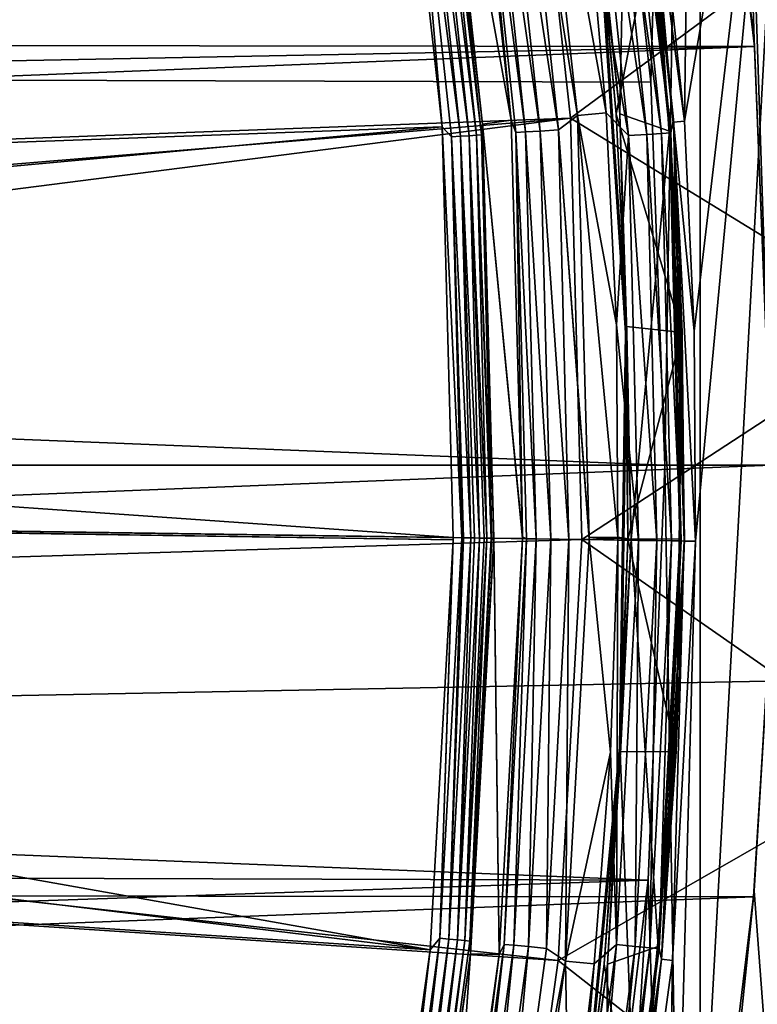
# Model space of a CAD drawing. Header units: millimetres. Extents: x -42.5 to 42.5, y -42.5 to 42.5.
# Tile 134 of 148: x 34.1 to 39.7, y -4.1 to 3.4. Entities that reach past the tile are written whole.
import ezdxf

# ---------------------------------------------------------------- set-up
doc = ezdxf.new("R2010")
doc.units = ezdxf.units.MM
doc.header["$LTSCALE"] = 127.314815
for name, color, linetype in [('1', 7, 'CONTINUOUS'), ('21', 7, 'CONTINUOUS'), ('33', 7, 'CONTINUOUS'), ('4', 7, 'CONTINUOUS'), ('47', 7, 'CONTINUOUS'), ('5', 7, 'CONTINUOUS'), ('51', 7, 'CONTINUOUS'), ('52', 7, 'CONTINUOUS'), ('55', 7, 'CONTINUOUS'), ('56', 7, 'CONTINUOUS'), ('57', 7, 'CONTINUOUS'), ('58', 7, 'CONTINUOUS'), ('59', 7, 'CONTINUOUS'), ('6', 7, 'CONTINUOUS'), ('60', 7, 'CONTINUOUS'), ('61', 7, 'CONTINUOUS'), ('62', 7, 'CONTINUOUS'), ('63', 7, 'CONTINUOUS'), ('66', 7, 'CONTINUOUS'), ('67', 7, 'CONTINUOUS'), ('68', 7, 'CONTINUOUS'), ('69', 7, 'CONTINUOUS'), ('70', 7, 'CONTINUOUS'), ('71', 7, 'CONTINUOUS'), ('72', 7, 'CONTINUOUS'), ('73', 7, 'CONTINUOUS'), ('74', 7, 'CONTINUOUS'), ('75', 7, 'CONTINUOUS'), ('78', 7, 'CONTINUOUS'), ('79', 7, 'CONTINUOUS'), ('82', 7, 'CONTINUOUS'), ('84', 7, 'CONTINUOUS'), ('9', 7, 'CONTINUOUS')]:
    doc.layers.add(name, color=color, linetype=linetype)

msp = doc.modelspace()

# ---------------------------------------------------------------- linework, layer by layer
at = {"layer": '1', "linetype": 'Continuous'}
for points in [[(38.5739, 5.7494), (39.2645, 16.2649), (38.8933, 2.883), (38.5739, 5.7494)], [(38.8933, 2.883), (39.2645, 16.2649), (39, 0), (38.8933, 2.883)], [(39.2645, 16.2649), (39.2643, -16.2655), (39, 0), (39.2645, 16.2649)], [(39.2643, -16.2655), (39.2645, 16.2649), (40.4194, -13.1348), (39.2643, -16.2655)], [(39.2645, 16.2649), (40.4195, 13.1344), (40.4194, -13.1348), (39.2645, 16.2649)], [(39, 0), (39.2643, -16.2655), (38.8749, -3.1208), (39, 0)], [(38.8749, -3.1208), (37.8669, -19.2963), (38.5006, -6.2212), (38.8749, -3.1208)], [(39.2643, -16.2655), (37.8669, -19.2963), (38.8749, -3.1208), (39.2643, -16.2655)]]:
    msp.add_3dface(points, dxfattribs=at)
at = {"layer": '21', "linetype": 'Continuous'}
for points in [[(38.5739, 5.7494), (38.8933, 2.883), (38.5738, 5.7499, 20.4), (38.5739, 5.7494)], [(38.8933, 2.883), (38.8933, 2.883, 20.4), (38.5738, 5.7499, 20.4), (38.8933, 2.883)], [(38.8933, 2.883), (39, 0), (38.8933, 2.883, 20.4), (38.8933, 2.883)], [(39, 0), (39, 0, 20.4), (38.8933, 2.883, 20.4), (39, 0)], [(38.8749, -3.1208), (38.8749, -3.1216, 20.4), (39, 0, 20.4), (38.8749, -3.1208)], [(39, 0), (38.8749, -3.1208), (39, 0, 20.4), (39, 0)], [(38.5006, -6.2212), (38.5005, -6.222, 20.4), (38.8749, -3.1216, 20.4), (38.5006, -6.2212)], [(38.8749, -3.1208), (38.5006, -6.2212), (38.8749, -3.1216, 20.4), (38.8749, -3.1208)]]:
    msp.add_3dface(points, dxfattribs=at)
at = {"layer": '33', "linetype": 'Continuous'}
for points in [[(39.6708, -3.2037, 50), (39.7668, -1.6247, 24.8), (39.6673, -3.2469, 24.8), (39.6708, -3.2037, 50)], [(39.6708, -3.2037, 50), (39.7677, -1.6033, 50), (39.7668, -1.6247, 24.8), (39.6708, -3.2037, 50)], [(39.2845, -6.385, 50), (39.6708, -3.2037, 50), (39.5017, -4.8635, 24.8), (39.2845, -6.385, 50)], [(39.6708, -3.2037, 50), (39.6673, -3.2469, 24.8), (39.5017, -4.8635, 24.8), (39.6708, -3.2037, 50)]]:
    msp.add_3dface(points, dxfattribs=at)
at = {"layer": '4', "linetype": 'Continuous'}
for points in [[(40.4194, 13.1348, 50), (39.2643, 16.2655, 50), (39.8, 0, 50), (40.4194, 13.1348, 50)], [(39.8, 0, 50), (39.2643, 16.2655, 50), (39.6709, 3.2029, 50), (39.8, 0, 50)], [(39.6709, 3.2029, 50), (39.2643, 16.2655, 50), (39.2846, 6.3844, 50), (39.6709, 3.2029, 50)], [(39.6708, -3.2037, 50), (40.4195, -13.1344, 50), (39.7677, -1.6033, 50), (39.6708, -3.2037, 50)], [(39.2845, -6.385, 50), (40.4195, -13.1344, 50), (39.6708, -3.2037, 50), (39.2845, -6.385, 50)]]:
    msp.add_3dface(points, dxfattribs=at)
at = {"layer": '47', "linetype": 'Continuous'}
for points in [[(15.8071, 2.7767, 36.185), (37.3378, 8.8796, 50), (15.6016, 3.7636, 36.185), (15.8071, 2.7767, 36.185)], [(37.9436, 5.7651, 50), (37.3378, 8.8796, 50), (15.8071, 2.7767, 36.185), (37.9436, 5.7651, 50)], [(15.9502, 1.7789, 36.185), (37.9436, 5.7651, 50), (15.8071, 2.7767, 36.185), (15.9502, 1.7789, 36.185)], [(38.2901, 2.6124, 50), (37.9436, 5.7651, 50), (15.9502, 1.7789, 36.185), (38.2901, 2.6124, 50)], [(16.0304, 0.7742, 36.185), (38.2901, 2.6124, 50), (15.9502, 1.7789, 36.185), (16.0304, 0.7742, 36.185)], [(16.0474, -0.2337, 36.185), (38.2901, 2.6124, 50), (16.0304, 0.7742, 36.185), (16.0474, -0.2337, 36.185)], [(38.375, -0.5588, 50), (38.2901, 2.6124, 50), (16.0474, -0.2337, 36.185), (38.375, -0.5588, 50)]]:
    msp.add_3dface(points, dxfattribs=at)
at = {"layer": '5', "linetype": 'Continuous'}
for points in [[(39.6709, 3.2029, 50), (39.2846, 6.3844, 50), (39.3012, 6.2815, 24.8), (39.6709, 3.2029, 50)], [(39.6751, 3.1513, 24.8), (39.6709, 3.2029, 50), (39.3012, 6.2815, 24.8), (39.6751, 3.1513, 24.8)], [(39.8, 0, 50), (39.6709, 3.2029, 50), (39.8, 0, 24.8), (39.8, 0, 50)], [(39.8, 0, 24.8), (39.6709, 3.2029, 50), (39.6751, 3.1513, 24.8), (39.8, 0, 24.8)]]:
    msp.add_3dface(points, dxfattribs=at)
at = {"layer": '51', "linetype": 'Continuous'}
for points in [[(38.375, -0.5588, 50), (16.0473, -0.2428, 36.185), (16.0004, -1.2496, 36.185), (38.375, -0.5588, 50)], [(38.375, -0.5588, 50), (16.0474, -0.2337, 36.185), (16.0473, -0.2382, 36.185), (38.375, -0.5588, 50)], [(16.0473, -0.2428, 36.185), (38.375, -0.5588, 50), (16.0473, -0.2382, 36.185), (16.0473, -0.2428, 36.185)], [(38.1977, -3.727, 50), (38.375, -0.5588, 50), (16.0004, -1.2496, 36.185), (38.1977, -3.727, 50)], [(15.8904, -2.2515, 36.185), (38.1977, -3.727, 50), (16.0004, -1.2496, 36.185), (15.8904, -2.2515, 36.185)], [(15.7177, -3.2448, 36.185), (37.7596, -6.8681, 50), (15.8904, -2.2515, 36.185), (15.7177, -3.2448, 36.185)], [(37.7596, -6.8681, 50), (38.1977, -3.727, 50), (15.8904, -2.2515, 36.185), (37.7596, -6.8681, 50)], [(15.4831, -4.2244, 36.185), (37.0633, -9.9634, 50), (15.7177, -3.2448, 36.185), (15.4831, -4.2244, 36.185)], [(37.0633, -9.9634, 50), (37.7596, -6.8681, 50), (15.7177, -3.2448, 36.185), (37.0633, -9.9634, 50)]]:
    msp.add_3dface(points, dxfattribs=at)
at = {"layer": '52', "linetype": 'Continuous'}
for points in [[(37.9436, 5.7651, 50), (38.2901, 2.6124, 50), (40.6195, 4.333, 50), (37.9436, 5.7651, 50)], [(38.2901, 2.6124, 50), (40.8365, 1.0501, 50), (40.6195, 4.333, 50), (38.2901, 2.6124, 50)], [(38.2901, 2.6124, 50), (38.375, -0.5588, 50), (40.8365, 1.0501, 50), (38.2901, 2.6124, 50)], [(38.375, -0.5588, 50), (40.7886, -2.2394, 50), (40.8365, 1.0501, 50), (38.375, -0.5588, 50)], [(40.7886, -2.2394, 50), (38.375, -0.5588, 50), (38.1977, -3.727, 50), (40.7886, -2.2394, 50)], [(40.4761, -5.5142, 50), (40.7886, -2.2394, 50), (38.1977, -3.727, 50), (40.4761, -5.5142, 50)], [(37.7596, -6.8681, 50), (40.4761, -5.5142, 50), (38.1977, -3.727, 50), (37.7596, -6.8681, 50)]]:
    msp.add_3dface(points, dxfattribs=at)
at = {"layer": '55', "linetype": 'Continuous'}
for points in [[(39.1482, 2.5884, 49), (38.813, 5.7295, 49), (39.2522, 10.7591, 49), (39.1482, 2.5884, 49)], [(39.9905, 7.5665, 49), (39.1482, 2.5884, 49), (39.2522, 10.7591, 49), (39.9905, 7.5665, 49)], [(39.7564, -8.7131, 49), (38.9265, -11.8836, 49), (39.9905, 7.5665, 49), (39.7564, -8.7131, 49)], [(38.9265, -11.8836, 49), (39.2295, -0.5713, 49), (39.9905, 7.5665, 49), (38.9265, -11.8836, 49)], [(39.2206, 1.0096, 49), (39.1482, 2.5884, 49), (39.9905, 7.5665, 49), (39.2206, 1.0096, 49)], [(39.2295, -0.5713, 49), (39.2206, 1.0096, 49), (39.9905, 7.5665, 49), (39.2295, -0.5713, 49)], [(39.0563, -3.7264, 49), (39.2295, -0.5713, 49), (38.9265, -11.8836, 49), (39.0563, -3.7264, 49)], [(38.6298, -6.8567, 49), (39.0563, -3.7264, 49), (38.9265, -11.8836, 49), (38.6298, -6.8567, 49)]]:
    msp.add_3dface(points, dxfattribs=at)
at = {"layer": '56', "linetype": 'Continuous'}
for points in [[(39.1482, 2.5884, 49), (38.7305, 5.7156, 48.9483), (38.813, 5.7295, 49), (39.1482, 2.5884, 49)], [(39.0648, 2.5817, 48.9483), (38.7305, 5.7156, 48.9483), (39.1482, 2.5884, 49), (39.0648, 2.5817, 48.9483)], [(39.2206, 1.0096, 49), (39.0648, 2.5817, 48.9483), (39.1482, 2.5884, 49), (39.2206, 1.0096, 49)], [(39.1458, -0.57, 48.9483), (39.0648, 2.5817, 48.9483), (39.2295, -0.5713, 49), (39.1458, -0.57, 48.9483)], [(39.2295, -0.5713, 49), (39.0648, 2.5817, 48.9483), (39.2206, 1.0096, 49), (39.2295, -0.5713, 49)]]:
    msp.add_3dface(points, dxfattribs=at)
at = {"layer": '57', "linetype": 'Continuous'}
for points in [[(18.0242, 2.9075, 36.0224), (17.8248, 3.9499, 36.0224), (36.9864, 5.6178, 47.8721), (18.0242, 2.9075, 36.0224)], [(18.1627, 1.8546, 36.0224), (18.0242, 2.9075, 36.0224), (36.9864, 5.6178, 47.8721), (18.1627, 1.8546, 36.0224)], [(37.3239, 2.5457, 47.8721), (18.1627, 1.8546, 36.0224), (36.9864, 5.6178, 47.8721), (37.3239, 2.5457, 47.8721)], [(18.2398, 0.7957, 36.0224), (18.1627, 1.8546, 36.0224), (37.3239, 2.5457, 47.8721), (18.2398, 0.7957, 36.0224)], [(37.4066, -0.5447, 47.8721), (18.2398, 0.7957, 36.0224), (37.3239, 2.5457, 47.8721), (37.4066, -0.5447, 47.8721)], [(37.4066, -0.5447, 47.8721), (18.2552, -0.2658, 36.0224), (18.2398, 0.7957, 36.0224), (37.4066, -0.5447, 47.8721)]]:
    msp.add_3dface(points, dxfattribs=at)
at = {"layer": '58', "linetype": 'Continuous'}
for points in [[(39.0648, 2.5817, 48.9483), (38.7531, 5.5607, 44.9227), (38.7305, 5.7156, 48.9483), (39.0648, 2.5817, 48.9483)], [(39.0699, 2.5031, 44.9227), (38.7531, 5.5607, 44.9227), (39.0648, 2.5817, 48.9483), (39.0699, 2.5031, 44.9227)], [(39.1458, -0.57, 48.9483), (39.0699, 2.5031, 44.9227), (39.0648, 2.5817, 48.9483), (39.1458, -0.57, 48.9483)], [(39.1458, -0.57, 44.9227), (39.0699, 2.5031, 44.9227), (39.1458, -0.57, 48.9483), (39.1458, -0.57, 44.9227)]]:
    msp.add_3dface(points, dxfattribs=at)
at = {"layer": '59', "linetype": 'Continuous'}
for points in [[(39.0634, 2.6028, 41.5), (38.7274, 5.7371, 41.5), (38.7512, 5.5739, 42.8465), (39.0634, 2.6028, 41.5)], [(39.0634, 2.6028, 41.5), (38.7512, 5.5739, 42.8465), (39.069, 2.5171, 42.8465), (39.0634, 2.6028, 41.5)], [(39.1462, -0.5482, 41.5), (39.0634, 2.6028, 41.5), (39.069, 2.5171, 42.8465), (39.1462, -0.5482, 41.5)], [(39.1462, -0.5482, 41.5), (39.069, 2.5171, 42.8465), (39.1461, -0.5553, 42.8465), (39.1462, -0.5482, 41.5)], [(39.1458, -0.57, 42.8465), (39.146, -0.5591, 41.5), (39.1461, -0.5553, 42.8465), (39.1458, -0.57, 42.8465)], [(39.1458, -0.57, 41.5), (39.146, -0.5591, 41.5), (39.1458, -0.57, 42.8465), (39.1458, -0.57, 41.5)], [(39.146, -0.5591, 41.5), (39.1462, -0.5482, 41.5), (39.1461, -0.5553, 42.8465), (39.146, -0.5591, 41.5)]]:
    msp.add_3dface(points, dxfattribs=at)
at = {"layer": '6', "linetype": 'Continuous'}
for points in [[(-39.6673, 3.2469, 24.8), (39.6751, 3.1513, 24.8), (39.3012, 6.2815, 24.8), (-39.6673, 3.2469, 24.8)], [(-39.5017, 4.8635, 24.8), (-39.6673, 3.2469, 24.8), (39.3012, 6.2815, 24.8), (-39.5017, 4.8635, 24.8)], [(-39.6673, 3.2469, 24.8), (-39.7668, 1.6247, 24.8), (39.6751, 3.1513, 24.8), (-39.6673, 3.2469, 24.8)], [(-39.8, 0, 24.8), (39.8, 0, 24.8), (39.6751, 3.1513, 24.8), (-39.8, 0, 24.8)], [(-39.7668, 1.6247, 24.8), (-39.8, 0, 24.8), (39.6751, 3.1513, 24.8), (-39.7668, 1.6247, 24.8)], [(39.8, 0, 24.8), (-39.8, 0, 24.8), (-39.6751, -3.1513, 24.8), (39.8, 0, 24.8)], [(39.7668, -1.6247, 24.8), (39.8, 0, 24.8), (-39.6751, -3.1513, 24.8), (39.7668, -1.6247, 24.8)], [(39.6673, -3.2469, 24.8), (39.7668, -1.6247, 24.8), (-39.6751, -3.1513, 24.8), (39.6673, -3.2469, 24.8)], [(-39.3012, -6.2815, 24.8), (39.6673, -3.2469, 24.8), (-39.6751, -3.1513, 24.8), (-39.3012, -6.2815, 24.8)], [(39.5017, -4.8635, 24.8), (39.6673, -3.2469, 24.8), (-39.3012, -6.2815, 24.8), (39.5017, -4.8635, 24.8)]]:
    msp.add_3dface(points, dxfattribs=at)
at = {"layer": '60', "linetype": 'Continuous'}
for points in [[(38.973, -3.7186, 44.9227), (39.1458, -0.57, 44.9227), (38.9731, -3.7179, 48.9483), (38.973, -3.7186, 44.9227)], [(38.9731, -3.7179, 48.9483), (39.1458, -0.57, 44.9227), (39.1458, -0.57, 48.9483), (38.9731, -3.7179, 48.9483)], [(38.5475, -6.842, 48.9483), (38.973, -3.7186, 44.9227), (38.9731, -3.7179, 48.9483), (38.5475, -6.842, 48.9483)], [(38.5475, -6.842, 44.9227), (38.973, -3.7186, 44.9227), (38.5475, -6.842, 48.9483), (38.5475, -6.842, 44.9227)]]:
    msp.add_3dface(points, dxfattribs=at)
at = {"layer": '61', "linetype": 'Continuous'}
for points in [[(38.9731, -3.7176, 42.8465), (39.1458, -0.57, 41.5), (39.1458, -0.57, 42.8465), (38.9731, -3.7176, 42.8465)], [(38.9731, -3.7175, 41.5), (39.1458, -0.57, 41.5), (38.9731, -3.7176, 42.8465), (38.9731, -3.7175, 41.5)], [(38.5479, -6.8398, 41.5), (38.9731, -3.7175, 41.5), (38.5476, -6.8412, 42.8465), (38.5479, -6.8398, 41.5)], [(38.5476, -6.8412, 42.8465), (38.9731, -3.7175, 41.5), (38.9731, -3.7176, 42.8465), (38.5476, -6.8412, 42.8465)]]:
    msp.add_3dface(points, dxfattribs=at)
at = {"layer": '62', "linetype": 'Continuous'}
for points in [[(38.9731, -3.7179, 48.9483), (39.1458, -0.57, 48.9483), (39.0563, -3.7264, 49), (38.9731, -3.7179, 48.9483)], [(39.1458, -0.57, 48.9483), (39.2295, -0.5713, 49), (39.0563, -3.7264, 49), (39.1458, -0.57, 48.9483)], [(38.5475, -6.842, 48.9483), (38.9731, -3.7179, 48.9483), (38.6298, -6.8567, 49), (38.5475, -6.842, 48.9483)], [(38.6298, -6.8567, 49), (38.9731, -3.7179, 48.9483), (39.0563, -3.7264, 49), (38.6298, -6.8567, 49)]]:
    msp.add_3dface(points, dxfattribs=at)
at = {"layer": '63', "linetype": 'Continuous'}
for points in [[(18.2082, -1.3368, 36.0224), (18.2551, -0.2761, 36.0224), (37.2325, -3.6464, 47.8721), (18.2082, -1.3368, 36.0224)], [(18.2551, -0.2761, 36.0224), (18.2552, -0.271, 36.0224), (37.4064, -0.5599, 47.8721), (18.2551, -0.2761, 36.0224)], [(37.2325, -3.6464, 47.8721), (18.2551, -0.2761, 36.0224), (37.4064, -0.5599, 47.8721), (37.2325, -3.6464, 47.8721)], [(37.4064, -0.5599, 47.8721), (18.2552, -0.2658, 36.0224), (37.4066, -0.5447, 47.8721), (37.4064, -0.5599, 47.8721)], [(18.2552, -0.271, 36.0224), (18.2552, -0.2658, 36.0224), (37.4064, -0.5599, 47.8721), (18.2552, -0.271, 36.0224)], [(18.0997, -2.393, 36.0224), (18.2082, -1.3368, 36.0224), (37.2325, -3.6464, 47.8721), (18.0997, -2.393, 36.0224)], [(17.93, -3.441, 36.0224), (18.0997, -2.393, 36.0224), (36.8043, -6.7083, 47.8721), (17.93, -3.441, 36.0224)], [(36.8043, -6.7083, 47.8721), (18.0997, -2.393, 36.0224), (37.2325, -3.6464, 47.8721), (36.8043, -6.7083, 47.8721)], [(17.6996, -4.4776, 36.0224), (17.93, -3.441, 36.0224), (36.1248, -9.7238, 47.8721), (17.6996, -4.4776, 36.0224)], [(36.1248, -9.7238, 47.8721), (17.93, -3.441, 36.0224), (36.8043, -6.7083, 47.8721), (36.1248, -9.7238, 47.8721)]]:
    msp.add_3dface(points, dxfattribs=at)
at = {"layer": '66', "linetype": 'Continuous'}
for points in [[(37.2325, -3.6464, 47.8721), (37.4064, -0.5599, 47.8721), (37.3053, -3.559, 47.8978), (37.2325, -3.6464, 47.8721)], [(37.4066, -0.5447, 47.8721), (37.4707, -0.5456, 47.8978), (37.3053, -3.559, 47.8978), (37.4066, -0.5447, 47.8721)], [(37.4064, -0.5599, 47.8721), (37.4066, -0.5447, 47.8721), (37.3053, -3.559, 47.8978), (37.4064, -0.5599, 47.8721)], [(37.3053, -3.559, 47.8978), (37.4707, -0.5456, 47.8978), (37.3744, -3.5656, 47.9001), (37.3053, -3.559, 47.8978)], [(37.4707, -0.5456, 47.8978), (37.4847, -0.5459, 47.9002), (37.3744, -3.5656, 47.9001), (37.4707, -0.5456, 47.8978)], [(37.4847, -0.5459, 47.9002), (37.5401, -0.5467, 47.9001), (37.3744, -3.5656, 47.9001), (37.4847, -0.5459, 47.9002)], [(37.5401, -0.5467, 47.9001), (37.44, -3.5719, 47.8785), (37.3744, -3.5656, 47.9001), (37.5401, -0.5467, 47.9001)], [(37.5401, -0.5467, 47.9001), (37.5675, -0.5471, 47.8942), (37.44, -3.5719, 47.8785), (37.5401, -0.5467, 47.9001)], [(37.5675, -0.5471, 47.8942), (37.606, -0.5476, 47.8785), (37.44, -3.5719, 47.8785), (37.5675, -0.5471, 47.8942)], [(37.606, -0.5476, 47.8785), (37.4944, -3.5771, 47.8357), (37.44, -3.5719, 47.8785), (37.606, -0.5476, 47.8785)], [(37.606, -0.5476, 47.8785), (37.6407, -0.5481, 47.855), (37.4944, -3.5771, 47.8357), (37.606, -0.5476, 47.8785)], [(37.6407, -0.5481, 47.855), (37.6606, -0.5484, 47.8357), (37.4944, -3.5771, 47.8357), (37.6407, -0.5481, 47.855)], [(37.6606, -0.5484, 47.8357), (37.5309, -3.5805, 47.7768), (37.4944, -3.5771, 47.8357), (37.6606, -0.5484, 47.8357)], [(37.6606, -0.5484, 47.8357), (37.6917, -0.5489, 47.7896), (37.5309, -3.5805, 47.7768), (37.6606, -0.5484, 47.8357)], [(37.6973, -0.5489, 47.7768), (37.7115, -0.5645, 47.709), (37.5309, -3.5805, 47.7768), (37.6973, -0.5489, 47.7768)], [(37.6917, -0.5489, 47.7896), (37.6973, -0.5489, 47.7768), (37.5309, -3.5805, 47.7768), (37.6917, -0.5489, 47.7896)], [(37.7115, -0.5645, 47.709), (37.5361, -3.6763, 47.709), (37.5309, -3.5805, 47.7768), (37.7115, -0.5645, 47.709)], [(37.6973, -0.5489, 47.7768), (37.7117, -0.5492, 47.709), (37.7115, -0.5645, 47.709), (37.6973, -0.5489, 47.7768)], [(36.898, -6.5493, 47.8978), (37.2325, -3.6464, 47.8721), (37.3053, -3.559, 47.8978), (36.898, -6.5493, 47.8978)], [(36.898, -6.5493, 47.8978), (37.3053, -3.559, 47.8978), (36.9663, -6.5614, 47.9001), (36.898, -6.5493, 47.8978)], [(37.3053, -3.559, 47.8978), (37.3744, -3.5656, 47.9001), (36.9663, -6.5614, 47.9001), (37.3053, -3.559, 47.8978)], [(37.3744, -3.5656, 47.9001), (37.0312, -6.573, 47.8785), (36.9663, -6.5614, 47.9001), (37.3744, -3.5656, 47.9001)], [(37.44, -3.5719, 47.8785), (37.0312, -6.573, 47.8785), (37.3744, -3.5656, 47.9001), (37.44, -3.5719, 47.8785)], [(37.44, -3.5719, 47.8785), (37.085, -6.5825, 47.8357), (37.0312, -6.573, 47.8785), (37.44, -3.5719, 47.8785)], [(37.4944, -3.5771, 47.8357), (37.085, -6.5825, 47.8357), (37.44, -3.5719, 47.8785), (37.4944, -3.5771, 47.8357)], [(37.4944, -3.5771, 47.8357), (37.1211, -6.5889, 47.7768), (37.085, -6.5825, 47.8357), (37.4944, -3.5771, 47.8357)], [(37.5309, -3.5805, 47.7768), (37.1211, -6.5889, 47.7768), (37.4944, -3.5771, 47.8357), (37.5309, -3.5805, 47.7768)], [(37.5309, -3.5805, 47.7768), (37.5361, -3.6763, 47.709), (37.1211, -6.5889, 47.7768), (37.5309, -3.5805, 47.7768)], [(36.8043, -6.7083, 47.8721), (37.2325, -3.6464, 47.8721), (36.898, -6.5493, 47.8978), (36.8043, -6.7083, 47.8721)], [(37.5361, -3.6763, 47.709), (37.1046, -6.762, 47.709), (37.1211, -6.5889, 47.7768), (37.5361, -3.6763, 47.709)]]:
    msp.add_3dface(points, dxfattribs=at)
at = {"layer": '67', "linetype": 'Continuous'}
for points in [[(37.2879, 5.6645, 47.709), (37.6283, 2.5663, 47.709), (37.2972, 5.5052, 47.7768), (37.2879, 5.6645, 47.709)], [(37.3239, 2.5457, 47.8721), (36.9864, 5.6178, 47.8721), (37.073, 5.4721, 47.8978), (37.3239, 2.5457, 47.8721)], [(37.2069, 5.4919, 47.8785), (37.5281, 2.4802, 47.8785), (37.1416, 5.4823, 47.9001), (37.2069, 5.4919, 47.8785)], [(37.2609, 5.4999, 47.8357), (37.5826, 2.4838, 47.8357), (37.2069, 5.4919, 47.8785), (37.2609, 5.4999, 47.8357)], [(37.2069, 5.4919, 47.8785), (37.5826, 2.4838, 47.8357), (37.5281, 2.4802, 47.8785), (37.2069, 5.4919, 47.8785)], [(37.2972, 5.5052, 47.7768), (37.6193, 2.4862, 47.7768), (37.2609, 5.4999, 47.8357), (37.2972, 5.5052, 47.7768)], [(37.2609, 5.4999, 47.8357), (37.6193, 2.4862, 47.7768), (37.5826, 2.4838, 47.8357), (37.2609, 5.4999, 47.8357)], [(37.2972, 5.5052, 47.7768), (37.6283, 2.5663, 47.709), (37.6193, 2.4862, 47.7768), (37.2972, 5.5052, 47.7768)], [(37.073, 5.4721, 47.8978), (37.1416, 5.4823, 47.9001), (37.4623, 2.4758, 47.9001), (37.073, 5.4721, 47.8978)], [(37.3931, 2.4713, 47.8978), (37.3239, 2.5457, 47.8721), (37.073, 5.4721, 47.8978), (37.3931, 2.4713, 47.8978)], [(37.3931, 2.4713, 47.8978), (37.073, 5.4721, 47.8978), (37.4623, 2.4758, 47.9001), (37.3931, 2.4713, 47.8978)], [(37.1416, 5.4823, 47.9001), (37.5281, 2.4802, 47.8785), (37.4623, 2.4758, 47.9001), (37.1416, 5.4823, 47.9001)], [(37.4707, -0.5456, 47.8978), (37.3239, 2.5457, 47.8721), (37.3931, 2.4713, 47.8978), (37.4707, -0.5456, 47.8978)], [(37.4066, -0.5447, 47.8721), (37.3239, 2.5457, 47.8721), (37.4707, -0.5456, 47.8978), (37.4066, -0.5447, 47.8721)], [(37.6283, 2.5663, 47.709), (37.7117, -0.5492, 47.709), (37.6193, 2.4862, 47.7768), (37.6283, 2.5663, 47.709)], [(37.3931, 2.4713, 47.8978), (37.4623, 2.4758, 47.9001), (37.5401, -0.5467, 47.9001), (37.3931, 2.4713, 47.8978)], [(37.3931, 2.4713, 47.8978), (37.5401, -0.5467, 47.9001), (37.4847, -0.5459, 47.9002), (37.3931, 2.4713, 47.8978)], [(37.4707, -0.5456, 47.8978), (37.3931, 2.4713, 47.8978), (37.4847, -0.5459, 47.9002), (37.4707, -0.5456, 47.8978)], [(37.5281, 2.4802, 47.8785), (37.606, -0.5476, 47.8785), (37.4623, 2.4758, 47.9001), (37.5281, 2.4802, 47.8785)], [(37.606, -0.5476, 47.8785), (37.5675, -0.5471, 47.8942), (37.4623, 2.4758, 47.9001), (37.606, -0.5476, 47.8785)], [(37.4623, 2.4758, 47.9001), (37.5675, -0.5471, 47.8942), (37.5401, -0.5467, 47.9001), (37.4623, 2.4758, 47.9001)], [(37.5826, 2.4838, 47.8357), (37.6606, -0.5484, 47.8357), (37.5281, 2.4802, 47.8785), (37.5826, 2.4838, 47.8357)], [(37.5281, 2.4802, 47.8785), (37.6407, -0.5481, 47.855), (37.606, -0.5476, 47.8785), (37.5281, 2.4802, 47.8785)], [(37.6606, -0.5484, 47.8357), (37.6407, -0.5481, 47.855), (37.5281, 2.4802, 47.8785), (37.6606, -0.5484, 47.8357)], [(37.6193, 2.4862, 47.7768), (37.6973, -0.5489, 47.7768), (37.5826, 2.4838, 47.8357), (37.6193, 2.4862, 47.7768)], [(37.5826, 2.4838, 47.8357), (37.6917, -0.5489, 47.7896), (37.6606, -0.5484, 47.8357), (37.5826, 2.4838, 47.8357)], [(37.6973, -0.5489, 47.7768), (37.6917, -0.5489, 47.7896), (37.5826, 2.4838, 47.8357), (37.6973, -0.5489, 47.7768)], [(37.6193, 2.4862, 47.7768), (37.7117, -0.5492, 47.709), (37.6973, -0.5489, 47.7768), (37.6193, 2.4862, 47.7768)]]:
    msp.add_3dface(points, dxfattribs=at)
at = {"layer": '68', "linetype": 'Continuous'}
for points in [[(37.2879, 5.6645, 47.709), (37.5008, 5.7109, 41.4826), (37.8442, 2.5961, 41.4826), (37.2879, 5.6645, 47.709)], [(37.6283, 2.5663, 47.709), (37.2879, 5.6645, 47.709), (37.8442, 2.5961, 41.4826), (37.6283, 2.5663, 47.709)], [(37.6283, 2.5663, 47.709), (37.8442, 2.5961, 41.4826), (37.9293, -0.5375, 41.4826), (37.6283, 2.5663, 47.709)], [(37.9291, -0.5523, 41.4826), (37.6283, 2.5663, 47.709), (37.9293, -0.5375, 41.4826), (37.9291, -0.5523, 41.4826)], [(37.7117, -0.5492, 47.709), (37.6283, 2.5663, 47.709), (37.9291, -0.5523, 41.4826), (37.7117, -0.5492, 47.709)]]:
    msp.add_3dface(points, dxfattribs=at)
at = {"layer": '69', "linetype": 'Continuous'}
for points in [[(37.9945, 5.7878, 41), (38.3427, 2.6314, 41), (37.8718, 5.59, 41.0233), (37.9945, 5.7878, 41)], [(37.8442, 2.5961, 41.4826), (37.5008, 5.7109, 41.4826), (37.5549, 5.5433, 41.3323), (37.8442, 2.5961, 41.4826)], [(37.736, 5.57, 41.0913), (38.0618, 2.5155, 41.0913), (37.627, 5.5539, 41.1976), (37.736, 5.57, 41.0913)], [(37.8718, 5.59, 41.0233), (38.1988, 2.5245, 41.0233), (37.736, 5.57, 41.0913), (37.8718, 5.59, 41.0233)], [(37.736, 5.57, 41.0913), (38.1988, 2.5245, 41.0233), (38.0618, 2.5155, 41.0913), (37.736, 5.57, 41.0913)], [(37.8718, 5.59, 41.0233), (38.3427, 2.6314, 41), (38.1988, 2.5245, 41.0233), (37.8718, 5.59, 41.0233)], [(37.5549, 5.5433, 41.3323), (37.627, 5.5539, 41.1976), (37.9519, 2.5082, 41.1976), (37.5549, 5.5433, 41.3323)], [(37.8792, 2.5034, 41.3323), (37.8442, 2.5961, 41.4826), (37.5549, 5.5433, 41.3323), (37.8792, 2.5034, 41.3323)], [(37.8792, 2.5034, 41.3323), (37.5549, 5.5433, 41.3323), (37.9519, 2.5082, 41.1976), (37.8792, 2.5034, 41.3323)], [(37.627, 5.5539, 41.1976), (38.0618, 2.5155, 41.0913), (37.9519, 2.5082, 41.1976), (37.627, 5.5539, 41.1976)], [(37.9293, -0.5375, 41.4826), (37.8442, 2.5961, 41.4826), (37.8792, 2.5034, 41.3323), (37.9293, -0.5375, 41.4826)], [(38.3427, 2.6314, 41), (38.429, -0.5446, 41), (38.1988, 2.5245, 41.0233), (38.3427, 2.6314, 41)], [(38.1988, 2.5245, 41.0233), (38.278, -0.5574, 41.0233), (38.0618, 2.5155, 41.0913), (38.1988, 2.5245, 41.0233)], [(38.4288, -0.5596, 41), (38.278, -0.5574, 41.0233), (38.1988, 2.5245, 41.0233), (38.4288, -0.5596, 41)], [(38.429, -0.5446, 41), (38.4288, -0.5596, 41), (38.1988, 2.5245, 41.0233), (38.429, -0.5446, 41)], [(38.0306, -0.5538, 41.1976), (37.8792, 2.5034, 41.3323), (37.9519, 2.5082, 41.1976), (38.0306, -0.5538, 41.1976)], [(38.0306, -0.5538, 41.1976), (37.9578, -0.5527, 41.3323), (37.8792, 2.5034, 41.3323), (38.0306, -0.5538, 41.1976)], [(37.9578, -0.5527, 41.3323), (37.9293, -0.5375, 41.4826), (37.8792, 2.5034, 41.3323), (37.9578, -0.5527, 41.3323)], [(38.0618, 2.5155, 41.0913), (38.1408, -0.5554, 41.0913), (37.9519, 2.5082, 41.1976), (38.0618, 2.5155, 41.0913)], [(38.1408, -0.5554, 41.0913), (38.0306, -0.5538, 41.1976), (37.9519, 2.5082, 41.1976), (38.1408, -0.5554, 41.0913)], [(38.278, -0.5574, 41.0233), (38.1408, -0.5554, 41.0913), (38.0618, 2.5155, 41.0913), (38.278, -0.5574, 41.0233)], [(37.9578, -0.5527, 41.3323), (37.9291, -0.5523, 41.4826), (37.9293, -0.5375, 41.4826), (37.9578, -0.5527, 41.3323)]]:
    msp.add_3dface(points, dxfattribs=at)
at = {"layer": '70', "linetype": 'Continuous'}
for points in [[(37.754, -3.682, 41.4826), (37.9291, -0.5523, 41.4826), (37.7902, -3.6053, 41.3323), (37.754, -3.682, 41.4826)], [(37.7902, -3.6053, 41.3323), (37.9291, -0.5523, 41.4826), (37.9578, -0.5527, 41.3323), (37.7902, -3.6053, 41.3323)], [(37.7902, -3.6053, 41.3323), (37.9578, -0.5527, 41.3323), (37.8628, -3.6122, 41.1976), (37.7902, -3.6053, 41.3323)], [(37.9578, -0.5527, 41.3323), (38.0306, -0.5538, 41.1976), (37.8628, -3.6122, 41.1976), (37.9578, -0.5527, 41.3323)], [(38.0306, -0.5538, 41.1976), (37.9725, -3.6227, 41.0913), (37.8628, -3.6122, 41.1976), (38.0306, -0.5538, 41.1976)], [(38.1408, -0.5554, 41.0913), (37.9725, -3.6227, 41.0913), (38.0306, -0.5538, 41.1976), (38.1408, -0.5554, 41.0913)], [(38.1408, -0.5554, 41.0913), (38.1091, -3.6357, 41.0233), (37.9725, -3.6227, 41.0913), (38.1408, -0.5554, 41.0913)], [(38.278, -0.5574, 41.0233), (38.1091, -3.6357, 41.0233), (38.1408, -0.5554, 41.0913), (38.278, -0.5574, 41.0233)], [(38.278, -0.5574, 41.0233), (38.2513, -3.731, 41), (38.1091, -3.6357, 41.0233), (38.278, -0.5574, 41.0233)], [(38.4288, -0.5596, 41), (38.2513, -3.731, 41), (38.278, -0.5574, 41.0233), (38.4288, -0.5596, 41)], [(37.3776, -6.6344, 41.3323), (37.7902, -3.6053, 41.3323), (37.4493, -6.6472, 41.1976), (37.3776, -6.6344, 41.3323)], [(37.3776, -6.6344, 41.3323), (37.754, -3.682, 41.4826), (37.7902, -3.6053, 41.3323), (37.3776, -6.6344, 41.3323)], [(37.7902, -3.6053, 41.3323), (37.8628, -3.6122, 41.1976), (37.4493, -6.6472, 41.1976), (37.7902, -3.6053, 41.3323)], [(37.8628, -3.6122, 41.1976), (37.5578, -6.6664, 41.0913), (37.4493, -6.6472, 41.1976), (37.8628, -3.6122, 41.1976)], [(37.9725, -3.6227, 41.0913), (37.5578, -6.6664, 41.0913), (37.8628, -3.6122, 41.1976), (37.9725, -3.6227, 41.0913)], [(37.9725, -3.6227, 41.0913), (37.6929, -6.6904, 41.0233), (37.5578, -6.6664, 41.0913), (37.9725, -3.6227, 41.0913)], [(38.1091, -3.6357, 41.0233), (37.6929, -6.6904, 41.0233), (37.9725, -3.6227, 41.0913), (38.1091, -3.6357, 41.0233)], [(37.3211, -6.7868, 41.4826), (37.754, -3.682, 41.4826), (37.3776, -6.6344, 41.3323), (37.3211, -6.7868, 41.4826)], [(38.1091, -3.6357, 41.0233), (38.2513, -3.731, 41), (37.6929, -6.6904, 41.0233), (38.1091, -3.6357, 41.0233)], [(38.2513, -3.731, 41), (37.8127, -6.8763, 41), (37.6929, -6.6904, 41.0233), (38.2513, -3.731, 41)]]:
    msp.add_3dface(points, dxfattribs=at)
at = {"layer": '71', "linetype": 'Continuous'}
for points in [[(37.5361, -3.6763, 47.709), (37.7115, -0.5645, 47.709), (37.754, -3.682, 41.4826), (37.5361, -3.6763, 47.709)], [(37.7115, -0.5645, 47.709), (37.7117, -0.5492, 47.709), (37.754, -3.682, 41.4826), (37.7115, -0.5645, 47.709)], [(37.754, -3.682, 41.4826), (37.7117, -0.5492, 47.709), (37.9291, -0.5523, 41.4826), (37.754, -3.682, 41.4826)], [(37.1046, -6.762, 47.709), (37.5361, -3.6763, 47.709), (37.3211, -6.7868, 41.4826), (37.1046, -6.762, 47.709)], [(37.3211, -6.7868, 41.4826), (37.5361, -3.6763, 47.709), (37.754, -3.682, 41.4826), (37.3211, -6.7868, 41.4826)]]:
    msp.add_3dface(points, dxfattribs=at)
at = {"layer": '72', "linetype": 'Continuous'}
for points in [[(38.5589, 2.6518, 41), (37.9945, 5.7878, 41), (38.4164, 4.2428, 41), (38.5589, 2.6518, 41)], [(38.3427, 2.6314, 41), (37.9945, 5.7878, 41), (38.5589, 2.6518, 41), (38.3427, 2.6314, 41)], [(38.6356, 1.0561, 41), (38.3427, 2.6314, 41), (38.5589, 2.6518, 41), (38.6356, 1.0561, 41)], [(38.6462, -0.5412, 41), (38.3427, 2.6314, 41), (38.6356, 1.0561, 41), (38.6462, -0.5412, 41)], [(38.429, -0.5446, 41), (38.3427, 2.6314, 41), (38.6462, -0.5412, 41), (38.429, -0.5446, 41)], [(38.2513, -3.731, 41), (38.4288, -0.5596, 41), (38.5896, -2.1598, 41), (38.2513, -3.731, 41)], [(38.4288, -0.5596, 41), (38.429, -0.5446, 41), (38.6459, -0.5628, 41), (38.4288, -0.5596, 41)], [(38.4288, -0.5596, 41), (38.6459, -0.5628, 41), (38.5896, -2.1598, 41), (38.4288, -0.5596, 41)], [(38.6461, -0.552, 41), (38.429, -0.5446, 41), (38.6462, -0.5412, 41), (38.6461, -0.552, 41)], [(38.6459, -0.5628, 41), (38.429, -0.5446, 41), (38.6461, -0.552, 41), (38.6459, -0.5628, 41)], [(38.4674, -3.7528, 41), (38.2513, -3.731, 41), (38.5896, -2.1598, 41), (38.4674, -3.7528, 41)], [(37.8127, -6.8763, 41), (38.2513, -3.731, 41), (38.2795, -5.3389, 41), (37.8127, -6.8763, 41)], [(38.2795, -5.3389, 41), (38.2513, -3.731, 41), (38.4674, -3.7528, 41), (38.2795, -5.3389, 41)]]:
    msp.add_3dface(points, dxfattribs=at)
at = {"layer": '73', "linetype": 'Continuous'}
for points in [[(38.7274, 5.7371, 41.5), (39.0634, 2.6028, 41.5), (38.729, 5.5573, 41.3459), (38.7274, 5.7371, 41.5)], [(38.4111, 5.5117, 41.0245), (38.5492, 5.5315, 41.0956), (38.8643, 2.4899, 41.0956), (38.4111, 5.5117, 41.0245)], [(38.7251, 2.481, 41.0245), (38.4164, 4.2428, 41), (38.4111, 5.5117, 41.0245), (38.7251, 2.481, 41.0245)], [(38.7251, 2.481, 41.0245), (38.4111, 5.5117, 41.0245), (38.8643, 2.4899, 41.0956), (38.7251, 2.481, 41.0245)], [(38.6587, 5.5472, 41.2064), (38.9748, 2.497, 41.2064), (38.5492, 5.5315, 41.0956), (38.6587, 5.5472, 41.2064)], [(38.5492, 5.5315, 41.0956), (38.9748, 2.497, 41.2064), (38.8643, 2.4899, 41.0956), (38.5492, 5.5315, 41.0956)], [(38.729, 5.5573, 41.3459), (39.0456, 2.5015, 41.3459), (38.6587, 5.5472, 41.2064), (38.729, 5.5573, 41.3459)], [(38.6587, 5.5472, 41.2064), (39.0456, 2.5015, 41.3459), (38.9748, 2.497, 41.2064), (38.6587, 5.5472, 41.2064)], [(38.729, 5.5573, 41.3459), (39.0634, 2.6028, 41.5), (39.0456, 2.5015, 41.3459), (38.729, 5.5573, 41.3459)], [(38.5589, 2.6518, 41), (38.4164, 4.2428, 41), (38.7251, 2.481, 41.0245), (38.5589, 2.6518, 41)], [(38.6356, 1.0561, 41), (38.5589, 2.6518, 41), (38.7251, 2.481, 41.0245), (38.6356, 1.0561, 41)], [(39.0634, 2.6028, 41.5), (39.1462, -0.5482, 41.5), (39.0456, 2.5015, 41.3459), (39.0634, 2.6028, 41.5)], [(38.8004, -0.565, 41.0245), (38.6356, 1.0561, 41), (38.7251, 2.481, 41.0245), (38.8004, -0.565, 41.0245)], [(38.9399, -0.567, 41.0956), (38.7251, 2.481, 41.0245), (38.8643, 2.4899, 41.0956), (38.9399, -0.567, 41.0956)], [(38.8004, -0.565, 41.0245), (38.7251, 2.481, 41.0245), (38.9399, -0.567, 41.0956), (38.8004, -0.565, 41.0245)], [(38.9748, 2.497, 41.2064), (39.0506, -0.5687, 41.2064), (38.8643, 2.4899, 41.0956), (38.9748, 2.497, 41.2064)], [(39.0506, -0.5687, 41.2064), (38.9399, -0.567, 41.0956), (38.8643, 2.4899, 41.0956), (39.0506, -0.5687, 41.2064)], [(39.0456, 2.5015, 41.3459), (39.1215, -0.5697, 41.3459), (38.9748, 2.497, 41.2064), (39.0456, 2.5015, 41.3459)], [(39.1215, -0.5697, 41.3459), (39.0506, -0.5687, 41.2064), (38.9748, 2.497, 41.2064), (39.1215, -0.5697, 41.3459)], [(39.1462, -0.5482, 41.5), (39.146, -0.5591, 41.5), (39.0456, 2.5015, 41.3459), (39.1462, -0.5482, 41.5)], [(39.0456, 2.5015, 41.3459), (39.1458, -0.57, 41.5), (39.1215, -0.5697, 41.3459), (39.0456, 2.5015, 41.3459)], [(39.146, -0.5591, 41.5), (39.1458, -0.57, 41.5), (39.0456, 2.5015, 41.3459), (39.146, -0.5591, 41.5)], [(38.6462, -0.5412, 41), (38.6356, 1.0561, 41), (38.8004, -0.565, 41.0245), (38.6462, -0.5412, 41)], [(38.6459, -0.5628, 41), (38.6461, -0.552, 41), (38.8004, -0.565, 41.0245), (38.6459, -0.5628, 41)], [(38.6461, -0.552, 41), (38.6462, -0.5412, 41), (38.8004, -0.565, 41.0245), (38.6461, -0.552, 41)]]:
    msp.add_3dface(points, dxfattribs=at)
at = {"layer": '74', "linetype": 'Continuous'}
for points in [[(38.5896, -2.1598, 41), (38.6459, -0.5628, 41), (38.6365, -3.6075, 41.0245), (38.5896, -2.1598, 41)], [(38.6459, -0.5628, 41), (38.8004, -0.565, 41.0245), (38.6365, -3.6075, 41.0245), (38.6459, -0.5628, 41)], [(38.6365, -3.6075, 41.0245), (38.8004, -0.565, 41.0245), (38.7754, -3.6205, 41.0956), (38.6365, -3.6075, 41.0245)], [(38.8004, -0.565, 41.0245), (38.9399, -0.567, 41.0956), (38.7754, -3.6205, 41.0956), (38.8004, -0.565, 41.0245)], [(38.9399, -0.567, 41.0956), (38.8856, -3.6308, 41.2064), (38.7754, -3.6205, 41.0956), (38.9399, -0.567, 41.0956)], [(38.9399, -0.567, 41.0956), (39.0506, -0.5687, 41.2064), (38.8856, -3.6308, 41.2064), (38.9399, -0.567, 41.0956)], [(39.0506, -0.5687, 41.2064), (38.9562, -3.6374, 41.3459), (38.8856, -3.6308, 41.2064), (39.0506, -0.5687, 41.2064)], [(39.0506, -0.5687, 41.2064), (39.1215, -0.5697, 41.3459), (38.9562, -3.6374, 41.3459), (39.0506, -0.5687, 41.2064)], [(39.1215, -0.5697, 41.3459), (38.9731, -3.7175, 41.5), (38.9562, -3.6374, 41.3459), (39.1215, -0.5697, 41.3459)], [(39.1215, -0.5697, 41.3459), (39.1458, -0.57, 41.5), (38.9731, -3.7175, 41.5), (39.1215, -0.5697, 41.3459)], [(38.4674, -3.7528, 41), (38.5896, -2.1598, 41), (38.6365, -3.6075, 41.0245), (38.4674, -3.7528, 41)], [(38.2343, -6.6278, 41.0245), (38.6365, -3.6075, 41.0245), (38.3718, -6.6516, 41.0956), (38.2343, -6.6278, 41.0245)], [(38.2343, -6.6278, 41.0245), (38.4674, -3.7528, 41), (38.6365, -3.6075, 41.0245), (38.2343, -6.6278, 41.0245)], [(38.6365, -3.6075, 41.0245), (38.7754, -3.6205, 41.0956), (38.3718, -6.6516, 41.0956), (38.6365, -3.6075, 41.0245)], [(38.7754, -3.6205, 41.0956), (38.4808, -6.6705, 41.2064), (38.3718, -6.6516, 41.0956), (38.7754, -3.6205, 41.0956)], [(38.8856, -3.6308, 41.2064), (38.4808, -6.6705, 41.2064), (38.7754, -3.6205, 41.0956), (38.8856, -3.6308, 41.2064)], [(38.8856, -3.6308, 41.2064), (38.5508, -6.6826, 41.3459), (38.4808, -6.6705, 41.2064), (38.8856, -3.6308, 41.2064)], [(38.9562, -3.6374, 41.3459), (38.5508, -6.6826, 41.3459), (38.8856, -3.6308, 41.2064), (38.9562, -3.6374, 41.3459)], [(38.9562, -3.6374, 41.3459), (38.9731, -3.7175, 41.5), (38.5508, -6.6826, 41.3459), (38.9562, -3.6374, 41.3459)], [(38.2795, -5.3389, 41), (38.4674, -3.7528, 41), (38.2343, -6.6278, 41.0245), (38.2795, -5.3389, 41)], [(38.9731, -3.7175, 41.5), (38.5479, -6.8398, 41.5), (38.5508, -6.6826, 41.3459), (38.9731, -3.7175, 41.5)]]:
    msp.add_3dface(points, dxfattribs=at)
at = {"layer": '75', "linetype": 'Continuous'}
for points in [[(39.0699, 2.5031, 44.9227), (38.9234, 4.1428, 44.8783), (38.7531, 5.5607, 44.9227), (39.0699, 2.5031, 44.9227)], [(39.1305, 0.9981, 44.8783), (38.9234, 4.1428, 44.8783), (39.0699, 2.5031, 44.9227), (39.1305, 0.9981, 44.8783)], [(39.1458, -0.57, 44.9227), (39.1305, 0.9981, 44.8783), (39.0699, 2.5031, 44.9227), (39.1458, -0.57, 44.9227)], [(39.084, -2.1531, 44.8783), (39.1305, 0.9981, 44.8783), (39.1458, -0.57, 44.9227), (39.084, -2.1531, 44.8783)], [(38.973, -3.7186, 44.9227), (39.084, -2.1531, 44.8783), (39.1458, -0.57, 44.9227), (38.973, -3.7186, 44.9227)], [(38.7841, -5.2906, 44.8783), (39.084, -2.1531, 44.8783), (38.973, -3.7186, 44.9227), (38.7841, -5.2906, 44.8783)], [(38.5475, -6.842, 44.9227), (38.7841, -5.2906, 44.8783), (38.973, -3.7186, 44.9227), (38.5475, -6.842, 44.9227)]]:
    msp.add_3dface(points, dxfattribs=at)
at = {"layer": '78', "linetype": 'Continuous'}
for points in [[(38.6336, 2.6425, 43.527), (38.4914, 4.2367, 43.527), (38.9234, 4.1428, 44.8783), (38.6336, 2.6425, 43.527)], [(39.1305, 0.9981, 44.8783), (38.6336, 2.6425, 43.527), (38.9234, 4.1428, 44.8783), (39.1305, 0.9981, 44.8783)], [(38.7098, 1.044, 43.527), (38.6336, 2.6425, 43.527), (39.1305, 0.9981, 44.8783), (38.7098, 1.044, 43.527)], [(38.7199, -0.5562, 43.527), (38.7098, 1.044, 43.527), (39.1305, 0.9981, 44.8783), (38.7199, -0.5562, 43.527)], [(39.084, -2.1531, 44.8783), (38.7199, -0.5562, 43.527), (39.1305, 0.9981, 44.8783), (39.084, -2.1531, 44.8783)], [(38.6639, -2.1554, 43.527), (38.7199, -0.5562, 43.527), (39.084, -2.1531, 44.8783), (38.6639, -2.1554, 43.527)], [(38.5418, -3.751, 43.527), (38.6639, -2.1554, 43.527), (38.7841, -5.2906, 44.8783), (38.5418, -3.751, 43.527)], [(38.7841, -5.2906, 44.8783), (38.6639, -2.1554, 43.527), (39.084, -2.1531, 44.8783), (38.7841, -5.2906, 44.8783)], [(38.3539, -5.3401, 43.527), (38.5418, -3.751, 43.527), (38.7841, -5.2906, 44.8783), (38.3539, -5.3401, 43.527)]]:
    msp.add_3dface(points, dxfattribs=at)
at = {"layer": '79', "linetype": 'Continuous'}
for points in [[(38.6608, 2.6437, 43.3876), (38.3105, 5.8267, 43.3876), (38.5082, 4.1077, 43.4301), (38.6608, 2.6437, 43.3876)], [(38.4914, 4.2367, 43.527), (38.6336, 2.6425, 43.527), (38.4988, 4.1067, 43.4784), (38.4914, 4.2367, 43.527)], [(38.4988, 4.1067, 43.4784), (38.7044, 0.9955, 43.4784), (38.5082, 4.1077, 43.4301), (38.4988, 4.1067, 43.4784)], [(38.4988, 4.1067, 43.4784), (38.7098, 1.044, 43.527), (38.7044, 0.9955, 43.4784), (38.4988, 4.1067, 43.4784)], [(38.6336, 2.6425, 43.527), (38.7098, 1.044, 43.527), (38.4988, 4.1067, 43.4784), (38.6336, 2.6425, 43.527)], [(38.7138, 0.9958, 43.4301), (38.6608, 2.6437, 43.3876), (38.5082, 4.1077, 43.4301), (38.7138, 0.9958, 43.4301)], [(38.7044, 0.9955, 43.4784), (38.7138, 0.9958, 43.4301), (38.5082, 4.1077, 43.4301), (38.7044, 0.9955, 43.4784)], [(38.7471, -0.5571, 43.3876), (38.6608, 2.6437, 43.3876), (38.7138, 0.9958, 43.4301), (38.7471, -0.5571, 43.3876)], [(38.7098, 1.044, 43.527), (38.7199, -0.5562, 43.527), (38.7044, 0.9955, 43.4784), (38.7098, 1.044, 43.527)], [(38.659, -2.1221, 43.4784), (38.6684, -2.1226, 43.4301), (38.7138, 0.9958, 43.4301), (38.659, -2.1221, 43.4784)], [(38.7044, 0.9955, 43.4784), (38.659, -2.1221, 43.4784), (38.7138, 0.9958, 43.4301), (38.7044, 0.9955, 43.4784)], [(38.7044, 0.9955, 43.4784), (38.7199, -0.5562, 43.527), (38.659, -2.1221, 43.4784), (38.7044, 0.9955, 43.4784)], [(38.6684, -2.1226, 43.4301), (38.7471, -0.5571, 43.3876), (38.7138, 0.9958, 43.4301), (38.6684, -2.1226, 43.4301)], [(38.5688, -3.7543, 43.3876), (38.7471, -0.5571, 43.3876), (38.6684, -2.1226, 43.4301), (38.5688, -3.7543, 43.3876)], [(38.7199, -0.5562, 43.527), (38.6639, -2.1554, 43.527), (38.659, -2.1221, 43.4784), (38.7199, -0.5562, 43.527)], [(38.659, -2.1221, 43.4784), (38.5418, -3.751, 43.527), (38.3629, -5.226, 43.4784), (38.659, -2.1221, 43.4784)], [(38.659, -2.1221, 43.4784), (38.3629, -5.226, 43.4784), (38.6684, -2.1226, 43.4301), (38.659, -2.1221, 43.4784)], [(38.3629, -5.226, 43.4784), (38.3722, -5.2273, 43.4301), (38.6684, -2.1226, 43.4301), (38.3629, -5.226, 43.4784)], [(38.3722, -5.2273, 43.4301), (38.5688, -3.7543, 43.3876), (38.6684, -2.1226, 43.4301), (38.3722, -5.2273, 43.4301)], [(38.6639, -2.1554, 43.527), (38.5418, -3.751, 43.527), (38.659, -2.1221, 43.4784), (38.6639, -2.1554, 43.527)], [(38.1271, -6.9259, 43.3876), (38.5688, -3.7543, 43.3876), (38.3722, -5.2273, 43.4301), (38.1271, -6.9259, 43.3876)], [(38.5418, -3.751, 43.527), (38.3539, -5.3401, 43.527), (38.3629, -5.226, 43.4784), (38.5418, -3.751, 43.527)]]:
    msp.add_3dface(points, dxfattribs=at)
at = {"layer": '82', "linetype": 'Continuous'}
for points in [[(39.0352, 2.5149, 42.9414), (38.8665, 4.6296, 42.8969), (38.7176, 5.5691, 42.9414), (39.0352, 2.5149, 42.9414)], [(38.7512, 5.5739, 42.8465), (38.8665, 4.6296, 42.8969), (39.069, 2.5171, 42.8465), (38.7512, 5.5739, 42.8465)], [(39.112, 1.5139, 42.8969), (38.8665, 4.6296, 42.8969), (39.0352, 2.5149, 42.9414), (39.112, 1.5139, 42.8969)], [(38.8665, 4.6296, 42.8969), (39.112, 1.5139, 42.8969), (39.069, 2.5171, 42.8465), (38.8665, 4.6296, 42.8969)], [(39.1122, -0.5548, 42.9414), (39.112, 1.5139, 42.8969), (39.0352, 2.5149, 42.9414), (39.1122, -0.5548, 42.9414)], [(39.069, 2.5171, 42.8465), (39.112, 1.5139, 42.8969), (39.1461, -0.5553, 42.8465), (39.069, 2.5171, 42.8465)], [(39.112, 1.5139, 42.8969), (39.1081, -1.6116, 42.8969), (39.1461, -0.5553, 42.8465), (39.112, 1.5139, 42.8969)], [(39.1081, -1.6116, 42.8969), (39.112, 1.5139, 42.8969), (39.1122, -0.5548, 42.9414), (39.1081, -1.6116, 42.8969)], [(38.948, -3.6225, 42.9414), (39.1081, -1.6116, 42.8969), (39.1122, -0.5548, 42.9414), (38.948, -3.6225, 42.9414)], [(38.9731, -3.7176, 42.8465), (39.1458, -0.57, 42.8465), (39.1081, -1.6116, 42.8969), (38.9731, -3.7176, 42.8465)], [(39.1081, -1.6116, 42.8969), (39.1458, -0.57, 42.8465), (39.1461, -0.5553, 42.8465), (39.1081, -1.6116, 42.8969)], [(38.8548, -4.7267, 42.8969), (39.1081, -1.6116, 42.8969), (38.948, -3.6225, 42.9414), (38.8548, -4.7267, 42.8969)], [(38.8548, -4.7267, 42.8969), (38.9731, -3.7176, 42.8465), (39.1081, -1.6116, 42.8969), (38.8548, -4.7267, 42.8969)], [(38.5436, -6.6679, 42.9414), (38.8548, -4.7267, 42.8969), (38.948, -3.6225, 42.9414), (38.5436, -6.6679, 42.9414)], [(38.5476, -6.8412, 42.8465), (38.9731, -3.7176, 42.8465), (38.8548, -4.7267, 42.8969), (38.5476, -6.8412, 42.8465)]]:
    msp.add_3dface(points, dxfattribs=at)
at = {"layer": '84', "linetype": 'Continuous'}
for points in [[(38.6608, 2.6437, 43.3876), (38.7176, 5.5691, 42.9414), (38.3105, 5.8267, 43.3876), (38.6608, 2.6437, 43.3876)], [(39.0352, 2.5149, 42.9414), (38.7176, 5.5691, 42.9414), (38.6608, 2.6437, 43.3876), (39.0352, 2.5149, 42.9414)], [(38.7471, -0.5571, 43.3876), (39.0352, 2.5149, 42.9414), (38.6608, 2.6437, 43.3876), (38.7471, -0.5571, 43.3876)], [(39.1122, -0.5548, 42.9414), (39.0352, 2.5149, 42.9414), (38.7471, -0.5571, 43.3876), (39.1122, -0.5548, 42.9414)], [(38.5688, -3.7543, 43.3876), (38.948, -3.6225, 42.9414), (38.7471, -0.5571, 43.3876), (38.5688, -3.7543, 43.3876)], [(38.948, -3.6225, 42.9414), (39.1122, -0.5548, 42.9414), (38.7471, -0.5571, 43.3876), (38.948, -3.6225, 42.9414)], [(38.5436, -6.6679, 42.9414), (38.948, -3.6225, 42.9414), (38.5688, -3.7543, 43.3876), (38.5436, -6.6679, 42.9414)], [(38.1271, -6.9259, 43.3876), (38.5436, -6.6679, 42.9414), (38.5688, -3.7543, 43.3876), (38.1271, -6.9259, 43.3876)]]:
    msp.add_3dface(points, dxfattribs=at)
at = {"layer": '9', "linetype": 'Continuous'}
for points in [[(-38.8749, 3.1216, 20.4), (-38.5005, 6.222, 20.4), (38.5738, 5.7499, 20.4), (-38.8749, 3.1216, 20.4)], [(38.8933, 2.883, 20.4), (-38.8749, 3.1216, 20.4), (38.5738, 5.7499, 20.4), (38.8933, 2.883, 20.4)], [(-39, 0, 20.4), (-38.8749, 3.1216, 20.4), (39, 0, 20.4), (-39, 0, 20.4)], [(39, 0, 20.4), (-38.8749, 3.1216, 20.4), (38.8933, 2.883, 20.4), (39, 0, 20.4)], [(-38.8933, -2.883, 20.4), (-39, 0, 20.4), (38.8749, -3.1216, 20.4), (-38.8933, -2.883, 20.4)], [(38.8749, -3.1216, 20.4), (-39, 0, 20.4), (39, 0, 20.4), (38.8749, -3.1216, 20.4)], [(-38.5738, -5.7499, 20.4), (-38.8933, -2.883, 20.4), (38.8749, -3.1216, 20.4), (-38.5738, -5.7499, 20.4)], [(38.5005, -6.222, 20.4), (-38.5738, -5.7499, 20.4), (38.8749, -3.1216, 20.4), (38.5005, -6.222, 20.4)]]:
    msp.add_3dface(points, dxfattribs=at)

doc.saveas('drawing.dxf')
